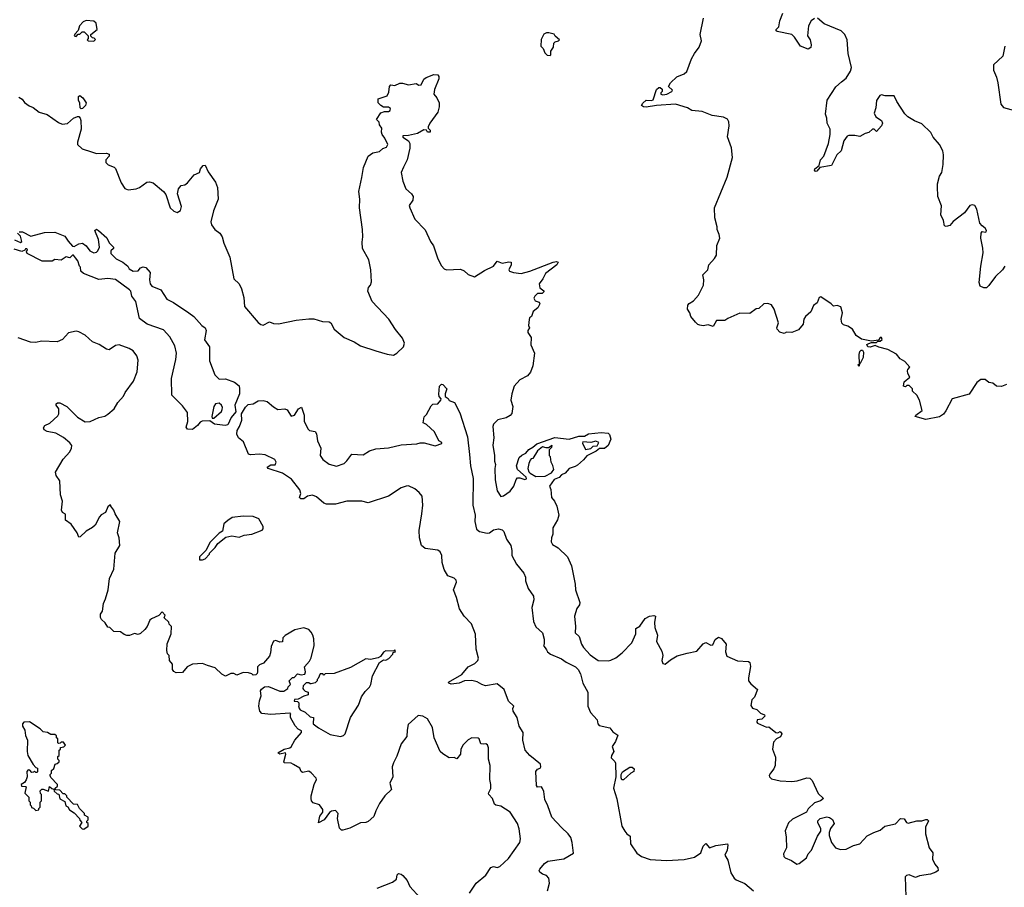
# Model space of a CAD drawing. Extents: x 2220520 to 2384350, y 721165 to 893491.
# Tile 198 of 256: x 2347728 to 2355517, y 817142 to 824003. Entities that reach past the tile are written whole.
import ezdxf

# ---------------------------------------------------------------- set-up
doc = ezdxf.new("R2010")
doc.units = 0

msp = doc.modelspace()

# ---------------------------------------------------------------- linework, layer by layer
at = {"layer": '0CON20XD'}
for points in [[(2354015, 824013.8), (2353988.8, 823995), (2353967.5, 823955), (2353960.8, 823875), (2353980, 823845), (2353990, 823805), (2353985, 823782.5), (2353965, 823770), (2353905, 823793.8), (2353858, 823865), (2353835, 823886), (2353719.3, 823909.3), (2353712.5, 823915), (2353713.3, 823925), (2353733.6, 823946.4), (2353741.4, 823995), (2353765.7, 824055)], [(2348315, 823832.5), (2348327, 823847), (2348318.3, 823858.3), (2348305, 823860), (2348291.7, 823871.7), (2348290, 823885), (2348340, 823925), (2348332.5, 823975), (2348315, 823992.5), (2348253.6, 823996.4), (2348230, 823985), (2348200, 823955), (2348191.7, 823918.3), (2348165, 823890), (2348160, 823875), (2348175, 823870), (2348191.7, 823888.3), (2348205, 823890), (2348223, 823907), (2348237, 823907), (2348270, 823875), (2348270, 823855), (2348262.5, 823845), (2348270, 823835), (2348315, 823832.5)], [(2355533, 821117), (2355495, 821102.5), (2355455.8, 821105.8), (2355425, 821128.8), (2355393.9, 821133.9), (2355365, 821156.7), (2355332.3, 821157.7), (2355300, 821135), (2355238.8, 821041.2), (2355103.3, 821005), (2355055, 820910), (2355035, 820882.5), (2355005, 820863.3), (2354895, 820840), (2354812.5, 820865), (2354817.5, 820875), (2354867, 820913), (2354846, 820995), (2354824.1, 821034.1), (2354790, 821065), (2354790, 821085), (2354765, 821110), (2354745, 821110), (2354735, 821100), (2354720, 821105), (2354725, 821140), (2354770, 821175), (2354752.5, 821205), (2354750, 821225), (2354753, 821237), (2354770, 821255), (2354729.3, 821299.3), (2354692.3, 821322.3), (2354665, 821356.7), (2354595, 821393.8), (2354525, 821412.5), (2354495, 821427.5), (2354455, 821412.5), (2354437, 821417), (2354430, 821435), (2354445, 821442.5), (2354465, 821450), (2354505, 821450), (2354515, 821460), (2354535, 821460), (2354550, 821475), (2354545, 821490), (2354535, 821490), (2354521.7, 821468.3), (2354465, 821460), (2354387.5, 821477.5), (2354343.8, 821505), (2354315, 821556.2), (2354279.5, 821579.5), (2354245, 821590), (2354232.3, 821602.3), (2354226, 821635), (2354235.8, 821685), (2354223, 821733), (2354195, 821742.5), (2354165, 821737.5), (2354147.3, 821757.3), (2354065, 821812.5), (2354052.5, 821805), (2354037.5, 821765), (2354006.4, 821743.6), (2353985, 821692.5), (2353944, 821656), (2353930, 821635), (2353925.9, 821594.1), (2353889.3, 821550.7), (2353835, 821530), (2353795, 821532.5), (2353775, 821522.5), (2353741.7, 821531.7), (2353720, 821555), (2353717.5, 821565), (2353730, 821605), (2353697.5, 821715), (2353675, 821747.5), (2353645, 821760), (2353613.9, 821756.1), (2353575, 821720), (2353555, 821716.7), (2353505, 821680), (2353425, 821683.3), (2353329.3, 821640.7), (2353305, 821623.3), (2353240, 821625), (2353215, 821577.5), (2353175, 821590), (2353135, 821583.3), (2353108.3, 821588.3), (2353093, 821593), (2353075, 821610), (2353036.4, 821656.4), (2353030, 821685), (2353010, 821715), (2353014, 821745), (2353025, 821760), (2353059.4, 821780.6), (2353096.7, 821825), (2353136.2, 821905), (2353140, 821945), (2353132.5, 821985), (2353171.2, 822025), (2353180, 822065), (2353223.8, 822115), (2353238.8, 822141.2), (2353243.4, 822216.6), (2353265.9, 822275.9), (2353262, 822305), (2353246.2, 822345), (2353246.2, 822365), (2353226.7, 822435), (2353223.8, 822515), (2353323.2, 822756.8), (2353365.7, 822914.3), (2353359.1, 822989.1), (2353326.1, 823076.1), (2353340, 823165), (2353336.7, 823195), (2353326, 823216), (2353295, 823233.3), (2353205, 823246.7), (2353126.1, 823276.1), (2353043.9, 823283.9), (2353010, 823305), (2352915, 823335.6), (2352764.2, 823325.8), (2352685, 823312), (2352662.5, 823315), (2352647.5, 823325), (2352657, 823343), (2352685, 823367.5), (2352725, 823364.2), (2352740, 823370), (2352765, 823450), (2352785, 823467.5), (2352795, 823467.5), (2352810, 823455), (2352810, 823435), (2352800, 823425), (2352800, 823415), (2352815, 823410), (2352847.5, 823415), (2352887.5, 823435), (2352892.5, 823445), (2352860, 823475), (2352876.7, 823505), (2352925, 823551.2), (2352985, 823574), (2353005, 823593.3), (2353041.2, 823695), (2353065, 823736.7), (2353104.2, 823785.8), (2353120.8, 823835), (2353110, 823885), (2353136.7, 824015)], [(2355520, 822055), (2355503.1, 822025), (2355446.9, 821973.1), (2355395, 821901.2), (2355375, 821882.5), (2355353.6, 821883.6), (2355327, 821897), (2355318.8, 821925), (2355330.6, 822055), (2355348.2, 822158.2), (2355346.9, 822196.9), (2355330.9, 822275), (2355332.9, 822315), (2355342, 822328), (2355365, 822322), (2355373.8, 822326.2), (2355375.5, 822335), (2355365, 822354), (2355341.7, 822371.7), (2355324, 822395), (2355300, 822505), (2355283.6, 822533.6), (2355265, 822538.8), (2355245, 822533.8), (2355201.2, 822475), (2355111.7, 822408.3), (2355085, 822376), (2355058, 822368), (2355042.7, 822372.7), (2355036.2, 822415), (2355015, 822460), (2355020.7, 822530.7), (2354991.2, 822605), (2354987.5, 822685), (2354987.5, 822705), (2355004, 822765), (2355022, 822795), (2355032.1, 822857.9), (2355035.6, 822935), (2355030, 822965), (2355004, 823015), (2354953.4, 823073.4), (2354935, 823111.2), (2354865, 823180), (2354805, 823203.3), (2354752.5, 823235), (2354729.3, 823259.3), (2354667, 823357), (2354645, 823400), (2354575, 823401.2), (2354545, 823408.8), (2354532.5, 823405), (2354506.1, 823363.9), (2354501.2, 823305), (2354487.5, 823265), (2354500, 823235), (2354546.1, 823206.1), (2354553.3, 823185), (2354546.4, 823163.6), (2354505, 823120), (2354487, 823137), (2354473, 823137), (2354445, 823110), (2354415, 823102.5), (2354375, 823080), (2354335, 823086.7), (2354286.4, 823086.4), (2354275, 823081.2), (2354248, 823045), (2354226.2, 822965), (2354191.2, 822935), (2354149.3, 822850.7), (2354056.7, 822833.3), (2354035, 822806.2), (2354022, 822802), (2354014.1, 822814.1), (2354019.2, 822825), (2354051.2, 822848.8), (2354062.5, 822895), (2354088.9, 822925), (2354125.7, 823025), (2354140, 823095), (2354137.9, 823137.9), (2354116.7, 823185), (2354113.3, 823225), (2354102, 823255), (2354115, 823367.5), (2354185, 823471.2), (2354228.8, 823511.2), (2354265, 823541.2), (2354301.2, 823595), (2354308, 823625), (2354280.6, 823735), (2354274.4, 823845), (2354255, 823886.2), (2354225, 823914), (2354091.3, 823971.3), (2354040, 824015)], [(2351925, 823720), (2351930, 823725), (2351930, 823755), (2351950, 823785), (2351953, 823817), (2351963, 823827), (2351990, 823835), (2351997.5, 823845), (2351963.3, 823873.3), (2351955, 823887.5), (2351915, 823900), (2351895, 823900), (2351875, 823890), (2351853, 823847), (2351850, 823795), (2351870, 823775), (2351881.7, 823741.7), (2351901.7, 823721.7), (2351925, 823720)], [(2355520, 823795), (2355505.7, 823714.3), (2355430, 823645), (2355431.4, 823605), (2355455, 823547.5), (2355464.3, 823505), (2355488.8, 823335), (2355509.6, 823309.6), (2355645, 823272.9)], [(2347721.3, 823391.3), (2347748.8, 823375), (2347767.3, 823347.3), (2347802.2, 823322.2), (2347835, 823310), (2347882, 823272), (2347945, 823252.2), (2348035, 823190), (2348065, 823178.1), (2348105, 823181.1), (2348155, 823224.5), (2348185, 823238.5), (2348197.1, 823237.1), (2348207.8, 823225), (2348212.2, 823205), (2348213.6, 823136.4), (2348186.2, 823035), (2348186.7, 823015), (2348222.8, 822982.8), (2348295, 822958.6), (2348335, 822944.2), (2348415, 822946.9), (2348435, 822940), (2348436.2, 822925), (2348410, 822895), (2348410, 822875), (2348427.5, 822855), (2348475, 822837.5), (2348485, 822826.2), (2348532.1, 822712.1), (2348559.5, 822669.5), (2348585, 822658), (2348650, 822665), (2348676.2, 822675), (2348735, 822717.5), (2348755, 822720), (2348785, 822712), (2348866.7, 822645), (2348885, 822620), (2348918.8, 822515), (2348948, 822488), (2348975, 822477.5), (2349000, 822495), (2349008.8, 822525), (2348977, 822627), (2348983.3, 822665), (2349005, 822692.5), (2349035, 822697.5), (2349055.9, 822714.1), (2349107.5, 822775), (2349150, 822795), (2349157.5, 822825), (2349179.5, 822850.5), (2349195, 822853.3), (2349219.3, 822799.3), (2349278.3, 822718.3), (2349293.3, 822675), (2349298.8, 822585), (2349262.5, 822492.5), (2349240, 822405), (2349245, 822380), (2349272.5, 822345), (2349312.5, 822315), (2349330, 822285), (2349342.5, 822235), (2349391.2, 822125), (2349423.3, 821955), (2349465, 821913.3), (2349484, 821875), (2349500.8, 821805), (2349507.1, 821735), (2349615, 821608), (2349635, 821592.5), (2349655, 821587.5), (2349705, 821613.1), (2349735, 821601.2), (2349775, 821598), (2349914.2, 821625.8), (2350015, 821636.2), (2350055, 821636.2), (2350123, 821617), (2350175, 821613.3), (2350190, 821605), (2350216.7, 821555), (2350295, 821490), (2350375, 821456.7), (2350425, 821423.3), (2350544.1, 821384.1), (2350635, 821356.7), (2350685, 821350), (2350712.5, 821365), (2350763.3, 821415), (2350771.2, 821445), (2350755.8, 821485), (2350702, 821552), (2350647.5, 821635), (2350516.7, 821775), (2350483.3, 821855), (2350487.5, 821885), (2350502.5, 821905), (2350510.7, 821929.3), (2350505.6, 822025.6), (2350491.2, 822105), (2350440.8, 822195), (2350436, 822244), (2350442.5, 822285), (2350440, 822345), (2350415.7, 822515), (2350418.1, 822585), (2350410, 822645), (2350435.5, 822754.5), (2350446.5, 822835), (2350484.4, 822925), (2350520.3, 822949.7), (2350575, 822960), (2350600, 822985), (2350630, 822995), (2350640, 823015), (2350617.5, 823065), (2350596, 823095), (2350590, 823115), (2350592.5, 823145), (2350573, 823173), (2350571.7, 823191.7), (2350550, 823215), (2350583.6, 823266.4), (2350613.3, 823276.7), (2350645, 823277.5), (2350660, 823285), (2350661.7, 823301.7), (2350645, 823312.5), (2350605, 823312.5), (2350583.6, 823323.6), (2350563.3, 823345), (2350563.6, 823376.4), (2350635, 823400), (2350649.3, 823430.7), (2350652.5, 823475), (2350665, 823487.5), (2350695, 823482.5), (2350735, 823500), (2350755, 823500), (2350805, 823487.5), (2350865, 823497.5), (2350885, 823486.7), (2350903, 823487), (2350925, 823532.5), (2350942.5, 823545), (2351005, 823570), (2351035, 823566), (2351043.3, 823555), (2351043.3, 823535), (2351008.3, 823451.7), (2351003.3, 823415), (2351027.5, 823385), (2351046.4, 823346.4), (2351046.7, 823315), (2351037, 823273), (2350972.5, 823185), (2350960, 823155), (2350960, 823145), (2350975, 823130), (2350975, 823113.8), (2350955, 823113.8), (2350945, 823130), (2350925, 823133.3), (2350875, 823104), (2350805, 823086.2), (2350760, 823085), (2350760, 823075), (2350804, 823044), (2350813.8, 823025), (2350813.6, 822986.4), (2350793.8, 822895), (2350763.3, 822836.7), (2350746.7, 822795), (2350759.2, 822725), (2350782, 822665), (2350828, 822625), (2350840, 822605), (2350836.7, 822575), (2350810, 822535), (2350814.2, 822515), (2350855, 822426.7), (2350935, 822342), (2350978, 822248), (2351001.1, 822215), (2351035, 822112), (2351065, 822056), (2351085, 822032), (2351105, 822023.8), (2351215, 822030), (2351245, 822016), (2351275, 821988.8), (2351325, 821970), (2351405, 822018.5), (2351477.2, 822052.8), (2351505, 822094), (2351545, 822077.5), (2351598.6, 822088.6), (2351616.1, 822086.1), (2351616, 822065), (2351597.5, 822025), (2351603.9, 822013.9), (2351633, 822003), (2351695, 821995.8), (2351764.5, 822015.5), (2351947.5, 822085), (2351975, 822090), (2351986.7, 822085), (2351976.2, 822065), (2351886.7, 821995), (2351866.1, 821953.9), (2351837.5, 821915), (2351843, 821883), (2351875, 821860), (2351875, 821850), (2351861.7, 821838.3), (2351825, 821837.5), (2351802.5, 821817.5), (2351795, 821800), (2351805, 821780), (2351838.3, 821768.3), (2351843.3, 821755), (2351826.2, 821725), (2351788.8, 821695), (2351777.5, 821655), (2351760, 821645), (2351757, 821633), (2351752.5, 821585), (2351760, 821565), (2351747.5, 821545), (2351748.3, 821528.3), (2351775, 821490), (2351770.7, 821430.7), (2351801.2, 821365), (2351786.2, 821265), (2351768, 821215), (2351745, 821187.5), (2351683.3, 821155), (2351640, 821105), (2351620, 821045), (2351613.8, 820995), (2351630, 820945), (2351622.3, 820887.7), (2351607.9, 820872.1), (2351575.5, 820854.5), (2351510.3, 820839.7), (2351476, 820805), (2351471.4, 820785), (2351480, 820695), (2351471.2, 820638.8), (2351484.5, 820555.5), (2351482.7, 820512.7), (2351491.2, 820485), (2351485.9, 820454.1), (2351489.4, 820365), (2351506.1, 820276.1), (2351535, 820232), (2351555, 820237.5), (2351608.6, 820275), (2351636.9, 820315), (2351655, 820367.5), (2351665, 820380), (2351685, 820381.2), (2351725, 820366.7), (2351738, 820372), (2351733.3, 820385), (2351666.7, 820446.7), (2351658.7, 820475), (2351679.3, 820540.7), (2351699.9, 820560.1), (2351732.3, 820575), (2351755.1, 820604.9), (2351788.4, 820621.6), (2351820.1, 820649.9), (2351961.2, 820698.8), (2352075, 820686.5), (2352150.8, 820709.2), (2352195, 820710.7), (2352227.9, 820727.9), (2352327.2, 820737.2), (2352384, 820734), (2352392.9, 820722.9), (2352403.2, 820685), (2352384.2, 820635.8), (2352355, 820612.3), (2352315, 820612.9), (2352288.8, 820591.2), (2352215, 820554.6), (2352188.4, 820521.6), (2352139.4, 820480.6), (2352121.7, 820468.3), (2352074.3, 820455), (2352042, 820418), (2352015, 820404.2), (2351995, 820383.5), (2351955, 820365.8), (2351919.4, 820315), (2351928.3, 820288.3), (2351934.5, 820225), (2351958, 820195), (2351977.5, 820155), (2351992, 820085), (2351982.7, 820047.3), (2351946.2, 819985), (2351946, 819935), (2351934, 819905), (2351933, 819873), (2351943, 819853), (2351986.8, 819826.8), (2352060.8, 819755), (2352091.9, 819685), (2352120.8, 819539.2)], [(2348215, 823298.8), (2348206.7, 823305), (2348203.2, 823343.2), (2348194.3, 823365.7), (2348194.2, 823395), (2348205, 823402.5), (2348227.5, 823385), (2348253.3, 823345), (2348250, 823325), (2348225, 823302), (2348215, 823298.8)], [(2347723.6, 822326.4), (2347750, 822325), (2347815, 822292.5), (2347925, 822319.2), (2348005, 822321.9), (2348085, 822290), (2348110.6, 822250.6), (2348145, 822213.3), (2348159.3, 822210.7), (2348195, 822230), (2348225, 822235.8), (2348254, 822215), (2348284.2, 822174.2), (2348315, 822160), (2348335, 822163.8), (2348346.7, 822175), (2348358.8, 822205), (2348351.2, 822265), (2348322.5, 822335), (2348335, 822347.5), (2348352.5, 822335), (2348417, 822277), (2348435, 822237.5), (2348470, 822205), (2348470, 822195), (2348450, 822175), (2348450, 822155), (2348491.7, 822111.7), (2348545, 822086.7), (2348583, 822053), (2348594.1, 822034.1), (2348625, 822013.8), (2348665, 822017.5), (2348685, 822040), (2348705, 822050), (2348725, 822043.3), (2348759.2, 822005), (2348754.3, 821945), (2348761.4, 821915), (2348774.6, 821894.6), (2348845, 821865.8), (2348892.9, 821792.9), (2348945, 821766.9), (2349066.9, 821685), (2349105.3, 821655.3), (2349168.8, 821585), (2349195, 821566.7), (2349202, 821545), (2349190.3, 821470.3), (2349229.1, 821415), (2349228.9, 821305), (2349270.8, 821195), (2349305, 821161.2), (2349355, 821162.5), (2349426.1, 821136.1), (2349465, 821106.7), (2349468.1, 821085), (2349468.1, 821045), (2349429.3, 820955), (2349438.1, 820901.9), (2349402.2, 820857.8), (2349375, 820798), (2349353.6, 820793.6), (2349270, 820805), (2349231.7, 820831.7), (2349172.3, 820827.7), (2349155, 820821.2), (2349135.4, 820794.6), (2349095, 820761.2)], [(2347688.3, 822261.7), (2347735, 822240), (2347745, 822250), (2347735, 822290), (2347710, 822315)], [(2349095, 820761.2), (2349055, 820763.8), (2349045, 820780), (2349058.8, 820825), (2349055.7, 820895.7), (2349015, 820950), (2348931.2, 821035), (2348929.2, 821165), (2348963.8, 821315), (2348968, 821365), (2348954.2, 821425), (2348915.7, 821495), (2348865, 821550), (2348736.2, 821595), (2348675, 821640), (2348645.7, 821775.7), (2348615, 821816.7), (2348606.2, 821855), (2348595.8, 821865.8), (2348485, 821948), (2348425, 821956.2), (2348355, 821948.8), (2348232.5, 821995), (2348212.5, 822015), (2348210, 822045), (2348200, 822055), (2348187, 822097), (2348170.7, 822120.7), (2348155, 822140), (2348145, 822140), (2348125, 822120), (2348095, 822127.5), (2348055, 822102.5), (2348005, 822107.5), (2347985, 822092.5), (2347905, 822094.3), (2347787.5, 822155), (2347782.5, 822167.5), (2347790, 822185), (2347785, 822190), (2347775, 822190), (2347770, 822180), (2347745, 822170.8), (2347685, 822188)], [(2351287.5, 817095), (2351340, 817175), (2351415, 817238), (2351455, 817298), (2351475, 817306), (2351505, 817298), (2351525, 817306), (2351595, 817370), (2351684.1, 817495.9), (2351688.8, 817525), (2351678.8, 817605), (2351666.2, 817645), (2351609.2, 817735), (2351535, 817784), (2351495, 817790), (2351485, 817800), (2351468.6, 817845), (2351440, 817875), (2351437.5, 817885), (2351455, 817922.5), (2351455.5, 817955.5), (2351445.8, 817995), (2351449.4, 818105), (2351436, 818155), (2351437.5, 818245), (2351427.7, 818267.7), (2351415, 818277.5), (2351395, 818272.5), (2351377, 818277), (2351362.5, 818315), (2351355, 818320), (2351305, 818322.5), (2351275, 818307.5), (2351235, 818267.5), (2351218.8, 818235), (2351213.8, 818195), (2351185, 818157.5), (2351165, 818167.5), (2351125, 818166.7), (2351075, 818196.7), (2351055, 818216.7), (2351007.5, 818325), (2350994, 818405), (2350954.1, 818474.1), (2350917.5, 818495), (2350880.7, 818499.3), (2350802.1, 818427.9), (2350792.2, 818385), (2350790, 818335), (2350745, 818276.7), (2350710.9, 818179.1), (2350684.5, 818125.5), (2350675.8, 818095), (2350679.2, 818015), (2350656.2, 817965), (2350670, 817915), (2350616.2, 817865), (2350573.3, 817805), (2350546.4, 817746.4), (2350528.3, 817701.7), (2350485, 817662.5), (2350466.4, 817653.6), (2350425, 817651.2), (2350339.5, 817610.5), (2350285, 817593.3), (2350273, 817593), (2350258.3, 817608.3), (2350243.3, 817685), (2350246.7, 817725), (2350225, 817750), (2350195, 817743.3), (2350177.7, 817732.3), (2350137.5, 817675), (2350092.5, 817652.5), (2350103.3, 817705), (2350126.7, 817735), (2350126.4, 817756.4), (2350100, 817795), (2350050.7, 817810.7), (2350037.5, 817825), (2350033.3, 817845), (2350033.3, 817865), (2350057.5, 817955), (2350076.1, 817993.9), (2350072.5, 818005), (2350035, 818046.2), (2350015, 818058.8), (2349965, 818050), (2349955, 818057.5), (2349943.3, 818083.3), (2349895, 818112.5), (2349875, 818122.5), (2349820, 818125), (2349816.7, 818135), (2349832.5, 818195), (2349830, 818205), (2349785, 818193.3), (2349770, 818205), (2349820, 818235), (2349865, 818244), (2349875, 818252), (2349904.2, 818305.8), (2349958.6, 818365), (2349958.3, 818378.3), (2349932.2, 818392.2), (2349907.9, 818417.9), (2349870.8, 818485), (2349871.2, 818508.8), (2349872.5, 818515), (2349865, 818518.8), (2349715, 818507.5), (2349643.3, 818515), (2349628.8, 818535), (2349618.8, 818575), (2349623.9, 818616.1), (2349638.8, 818655), (2349633.8, 818696.2), (2349640.7, 818709.3), (2349664.1, 818725.9), (2349695, 818730), (2349785, 818693.8), (2349816.4, 818693.6), (2349850, 818715), (2349851.7, 818728.3), (2349870, 818745), (2349860, 818775), (2349885, 818800), (2349898.3, 818801.7), (2349925, 818830), (2349955, 818822.5), (2349983, 818827), (2349990, 818845), (2349980, 818885), (2350019.3, 818930.7), (2350033.6, 818956.4), (2350058.8, 819055), (2350056.1, 819106.1), (2350047.5, 819135), (2350035, 819160), (2350015, 819180), (2349975, 819192.5), (2349905, 819177.5), (2349827, 819133), (2349810, 819115), (2349808.3, 819081.7), (2349785, 819080), (2349755, 819092.5), (2349735, 819087.5), (2349717.5, 819045), (2349713.3, 818995), (2349705, 818970), (2349656.4, 818913.6), (2349625, 818900), (2349610, 818885), (2349610, 818845), (2349607, 818833), (2349595, 818822.5), (2349575, 818820), (2349565, 818830), (2349537, 818837), (2349495, 818840), (2349445, 818820), (2349421.7, 818831.7), (2349398.3, 818831.7), (2349355, 818812.5), (2349327, 818827), (2349275, 818878), (2349213.3, 818896.7), (2349175, 818912.5), (2349095, 818907.5), (2349053.6, 818886.4), (2349015, 818840), (2348965, 818838.8), (2348948, 818848), (2348936.7, 818865), (2348937, 818907), (2348912.5, 818935), (2348910, 818975), (2348898.3, 818988.3), (2348892.5, 819015), (2348893.6, 819066.4), (2348927.5, 819145), (2348930, 819205), (2348911.7, 819221.7), (2348908.3, 819238.3), (2348871.7, 819271.7), (2348880, 819295), (2348855, 819320), (2348828.8, 819291.2), (2348770, 819265), (2348757, 819253), (2348736.7, 819205), (2348718.8, 819181.2), (2348685, 819150), (2348665, 819140), (2348635, 819150), (2348596.4, 819133.6), (2348575, 819133.3), (2348555, 819140), (2348525, 819162.5), (2348474.1, 819164.1), (2348440, 819195), (2348425, 819200), (2348403, 819233), (2348375, 819260), (2348367.5, 819275), (2348368.3, 819301.7), (2348382.5, 819325), (2348390, 819385), (2348407.5, 819422.5), (2348427, 819493), (2348439.2, 819585), (2348472.7, 819657.3), (2348484.3, 819785), (2348520, 819845), (2348516.2, 819905), (2348502.5, 819945), (2348520, 820035), (2348484.2, 820094.2), (2348472.5, 820125), (2348450, 820155), (2348450, 820165), (2348440, 820165), (2348425, 820150), (2348407.5, 820105), (2348373.9, 820086.1), (2348359.3, 820070.7), (2348325.5, 820004.5), (2348305, 819986), (2348255, 819959.2), (2348206.4, 819913.6), (2348195, 819910), (2348182.5, 819945), (2348135, 820012.5), (2348090, 820045), (2348091.7, 820091.7), (2348067.5, 820105), (2348060, 820125), (2348066.2, 820195), (2348050, 820245), (2348046, 820355), (2348017.3, 820397.3), (2348011.2, 820425), (2348071.3, 820528.7), (2348125.7, 820584.3), (2348139.2, 820615), (2348140, 820635), (2348125.7, 820655.7), (2348075, 820700), (2348015, 820732.5), (2347945, 820747.5), (2347920.7, 820760.7), (2347916.7, 820775), (2347927.5, 820795), (2347967.3, 820812.7), (2348030.7, 820869.3), (2348037.5, 820885), (2348037.5, 820925), (2348017.5, 820955), (2348017.5, 820965), (2348027, 820973), (2348045, 820973.3), (2348100, 820945), (2348185, 820858.8), (2348245.9, 820824.1), (2348285, 820826.2), (2348355, 820856.2), (2348401.7, 820868.3), (2348425, 820882.5), (2348475, 820926.7), (2348505, 820976.7), (2348550, 821025), (2348563.3, 821055), (2348629.2, 821145), (2348657.7, 821217.7), (2348665, 821310), (2348654.2, 821344.2), (2348625, 821383.3), (2348595, 821403.3), (2348515, 821431.2), (2348485, 821426.2), (2348435, 821392.5), (2348415, 821396.7), (2348357.5, 821435), (2348305, 821456.2), (2348247, 821507), (2348195.9, 821535.9), (2348175, 821541.2), (2348115, 821526), (2348065.8, 821474.2), (2348025, 821456.7), (2347901.2, 821461.2), (2347855, 821451.1), (2347813.6, 821453.6), (2347715, 821487.5)], [(2354365, 821260), (2354360, 821275), (2354370, 821280), (2354367.5, 821355), (2354375, 821380), (2354385, 821390), (2354395, 821390), (2354403, 821373), (2354399.3, 821330.7), (2354377, 821283), (2354370, 821280), (2354365, 821260)], [(2351902.5, 817115), (2351920, 817175), (2351913.9, 817213.9), (2351896.1, 817236.1), (2351865, 817246.7), (2351842.3, 817262.3), (2351837.5, 817275), (2351842.5, 817285), (2351880.5, 817329.5), (2351905, 817348.8), (2352032.2, 817367.8), (2352107.7, 817412.3), (2352098.8, 817495), (2352086.8, 817535), (2352065.9, 817565), (2352015, 817613.3), (2351936.5, 817695), (2351906.9, 817785), (2351882.9, 817835), (2351875, 817900), (2351865, 817922.5), (2351855, 817937.5), (2351825, 817933.3), (2351815, 817947.5), (2351811.4, 818058.6), (2351823.9, 818076.1), (2351845, 818083.3), (2351850, 818095), (2351846.7, 818115), (2351763.6, 818183.6), (2351725.8, 818225.8), (2351707.1, 818305), (2351710, 818365), (2351680, 818415), (2351664.2, 818485), (2351630.6, 818535), (2351629.2, 818555), (2351636, 818575), (2351593.7, 818613.7), (2351560, 818705), (2351505, 818751.2), (2351414.1, 818735.9), (2351385, 818744.3), (2351347.4, 818767.4), (2351305, 818776.9), (2351246.6, 818773.4), (2351205, 818755.8), (2351141.7, 818748.3), (2351122.5, 818755), (2351120, 818765), (2351225, 818824.4), (2351275.7, 818885), (2351328.7, 818911.3), (2351353.3, 818935), (2351357, 818953), (2351340, 819025), (2351333.4, 819143.4), (2351303.3, 819225), (2351242.9, 819285), (2351206.9, 819345), (2351183.8, 819433.8), (2351159.4, 819495), (2351182.5, 819555), (2351181.7, 819571.7), (2351165, 819586.7), (2351114.2, 819604.2), (2351085, 819653.8), (2351070.1, 819710.1), (2351067.8, 819765), (2351055, 819793.5), (2351035, 819808.1), (2350935, 819821.5), (2350906.8, 819845), (2350890.4, 819905), (2350886.9, 819963.1), (2350909.4, 820095), (2350918, 820165), (2350912.2, 820235), (2350888.1, 820265), (2350855, 820292.2), (2350805, 820315.4), (2350785, 820314.5), (2350745, 820299.6), (2350645, 820235.5), (2350485, 820182), (2350435, 820194.3), (2350315, 820196.4), (2350225, 820171.1), (2350155, 820170.8), (2350135, 820178.9), (2350075, 820230.6), (2350045, 820242.9), (2350005.7, 820234.3), (2349975, 820214), (2349953, 820213), (2349942.5, 820225), (2349951.2, 820255), (2349943.9, 820283.9), (2349879.3, 820369.3), (2349807.2, 820417.2), (2349693.3, 820455), (2349686.7, 820465), (2349715, 820483.8), (2349748.3, 820481.7), (2349756.2, 820505), (2349746.7, 820525), (2349670.8, 820560.8), (2349625, 820567.1), (2349555, 820560.8), (2349537, 820567), (2349497.5, 820665), (2349460, 820695), (2349445.7, 820725.7), (2349448.9, 820755), (2349466.7, 820785), (2349484.4, 820835), (2349482.9, 820887.1), (2349515, 820939.2), (2349535, 820958.8), (2349573.9, 820966.1), (2349615, 820988.8), (2349655, 820992), (2349685, 820984.2), (2349735, 820940.8), (2349770.5, 820920.5), (2349825, 820926), (2349845, 820918.8), (2349875, 820867.5), (2349902.5, 820875), (2349933.1, 820926.9), (2349958.3, 820938.3), (2349978.1, 820875), (2349978.8, 820828.8), (2350006.4, 820766.4), (2350020, 820755), (2350065, 820746.7), (2350075, 820727.5), (2350083.5, 820673.5), (2350110, 820615), (2350106, 820556), (2350125.8, 820525), (2350175, 820488.6), (2350235, 820472.5), (2350295, 820492.5), (2350316.1, 820513.9), (2350355, 820567.5), (2350445, 820562.5), (2350495, 820592.5), (2350545, 820610), (2350645, 820616.2), (2350745, 820640.8), (2350870.7, 820649.3), (2350896.1, 820656.1), (2350927.7, 820657.7), (2351015, 820633.3), (2351068.3, 820651.7), (2351068.3, 820658.3), (2351043, 820673), (2351010, 820745), (2350945, 820802.5), (2350920, 820815), (2350928.3, 820861.7), (2350945, 820880), (2350981.7, 820948.3), (2350996.7, 820963.3), (2351035, 820966.2), (2351060, 820995), (2351062.5, 821005), (2351045, 821022.5), (2351042.7, 821042.7), (2351048.9, 821105), (2351065, 821122), (2351075, 821118.8), (2351107.5, 821085), (2351094, 821045), (2351093, 821023), (2351116.4, 821006.4), (2351125, 820992.5), (2351167.5, 820975), (2351210, 820895), (2351271.4, 820705), (2351285.4, 820565), (2351293.8, 820475), (2351315.4, 820375), (2351313.1, 820163.1), (2351330.6, 820085), (2351329.2, 820035), (2351341.2, 819975), (2351366.1, 819956.1), (2351425, 819942), (2351445, 819946), (2351475, 819970), (2351515, 819976), (2351545, 819968.8), (2351557.5, 819955), (2351578.8, 819895), (2351612, 819845), (2351622, 819805), (2351620.8, 819765), (2351657, 819697), (2351716, 819625), (2351730, 819595), (2351730, 819565), (2351750, 819505), (2351792, 819445), (2351795.7, 819415), (2351780, 819355), (2351791.4, 819245), (2351811.8, 819201.8), (2351863.3, 819155), (2351876.7, 819105), (2351877.5, 819065), (2351872.5, 819055), (2351895, 819020), (2351902.5, 819005), (2351927.5, 818985), (2352015, 818948), (2352051.7, 818921.7), (2352125, 818884.2), (2352145.7, 818865), (2352165, 818830), (2352182.2, 818755), (2352223.3, 818685), (2352223.2, 818573.2), (2352243.1, 818525), (2352297.3, 818467.3), (2352302.5, 818435), (2352311.1, 818421.1), (2352395, 818402.5), (2352420.5, 818370.5), (2352460, 818345), (2352440, 818295), (2352414.2, 818255.8), (2352426.7, 818215), (2352408.8, 818185), (2352406.1, 818166.1), (2352436.8, 818136.8), (2352442.1, 818122.1), (2352443.8, 818015), (2352425.5, 817925), (2352451.5, 817841.5), (2352492.5, 817625), (2352513.8, 817585), (2352530, 817565), (2352557, 817547), (2352560.8, 817485), (2352610.7, 817410.7), (2352645.5, 817385.5), (2352715, 817362.5), (2352845, 817352.9), (2352985, 817361.9), (2353065, 817381.2), (2353116.1, 817413.9), (2353135, 817467.5), (2353155, 817487.5), (2353185, 817452.5), (2353235, 817472), (2353326.1, 817486.1), (2353330, 817475), (2353324, 817435), (2353306.7, 817395), (2353328.8, 817355), (2353352.9, 817255), (2353380, 817215), (2353395, 817200.8), (2353465, 817170.9), (2353532.6, 817112.6)], [(2349251.7, 820851.7), (2349265, 820852.5), (2349323.8, 820905), (2349330.9, 820919.1), (2349332.9, 820935), (2349325.7, 820955), (2349305, 820970), (2349276.7, 820965), (2349264, 820945), (2349247.5, 820865), (2349251.7, 820851.7)], [(2351810.5, 820390.5), (2351885, 820392.5), (2351935, 820420), (2351952.5, 820445), (2351946.4, 820476.4), (2351933, 820503), (2351927, 820547), (2351920, 820555), (2351920, 820605), (2351938.3, 820621.7), (2351940, 820635), (2351911.7, 820618.3), (2351893.6, 820616.4), (2351863.8, 820625), (2351825, 820593.8), (2351788.3, 820531.7), (2351775, 820530), (2351765, 820520), (2351755.9, 820494.1), (2351748.5, 820455), (2351755, 820428.6), (2351765, 820416.5), (2351810.5, 820390.5)], [(2352205, 820603.3), (2352245, 820613.2), (2352265, 820631.2), (2352296.2, 820633.8), (2352308.3, 820658.3), (2352285, 820671.2), (2352245, 820660), (2352183.8, 820665), (2352180, 820655), (2352205, 820603.3)], [(2349151.7, 819731.7), (2349175, 819732.5), (2349195, 819740), (2349230, 819775), (2349230, 819785), (2349275, 819830), (2349295, 819860), (2349359.3, 819910.7), (2349405, 819921.2), (2349465, 819912), (2349505, 819925.8), (2349565, 819933.8), (2349645, 819966.7), (2349653.9, 819976.1), (2349653.8, 819995), (2349620, 820055), (2349575, 820073.8), (2349495, 820077.5), (2349410, 820065), (2349375, 820043.3), (2349343.3, 820015), (2349333, 819957), (2349305, 819942.5), (2349235, 819870), (2349200, 819805), (2349150, 819755), (2349151.7, 819731.7)], [(2352120.8, 819539.2), (2352125.8, 819495), (2352158.8, 819395), (2352156.2, 819375), (2352134.4, 819345.6), (2352115.8, 819285), (2352125.7, 819205), (2352123.1, 819155), (2352155, 819126.2), (2352173.3, 819065), (2352188.9, 819038.9), (2352239.8, 818979.8), (2352305, 818936), (2352385, 818932), (2352405, 818937.1), (2352445, 818957.1), (2352494.5, 818995.5), (2352570.6, 819075), (2352602, 819145), (2352602.7, 819187.3), (2352633.9, 819206.1), (2352675, 819266.7), (2352710, 819285), (2352745, 819290), (2352757.5, 819285), (2352750, 819235), (2352751.2, 819195), (2352773.3, 819135), (2352766.2, 819085), (2352808.3, 819008.3), (2352814.3, 818975), (2352808.8, 818935), (2352815, 818912.5), (2352835, 818907.5), (2352875, 818940), (2352928.3, 818971.7), (2353007, 818993), (2353085, 819010), (2353135, 819067.5), (2353155, 819077.5), (2353195, 819056.7), (2353210.7, 819059.3), (2353229.3, 819100.7), (2353255, 819120), (2353279.5, 819109.5), (2353315.8, 819065.8), (2353310, 819005), (2353320.7, 818970.7), (2353405, 818933.3), (2353493, 818927), (2353505, 818920), (2353508.3, 818888.3), (2353492.7, 818797.3), (2353494.3, 818775), (2353511.1, 818751.1), (2353563.3, 818705), (2353540, 818645), (2353520, 818625), (2353510.7, 818580.7), (2353525, 818557.5), (2353558.3, 818548.3), (2353589.3, 818519.3), (2353620, 818505), (2353622.5, 818495), (2353597.7, 818472.3), (2353562.5, 818465), (2353558.3, 818448.3), (2353565, 818440), (2353635, 818407.5), (2353655, 818410), (2353710, 818365), (2353725, 818362.5), (2353745, 818372.5), (2353755.8, 818355.8), (2353747.6, 818332.4), (2353713.6, 818316.4), (2353690.7, 818289.3), (2353683.8, 818235), (2353708, 818172), (2353703.3, 818105), (2353692.7, 818077.3), (2353666.4, 818043.6), (2353657.5, 818025), (2353660, 818015), (2353675, 818000), (2353745, 817984), (2353835, 817977.5), (2353877.1, 817982.9), (2353955, 818006.2), (2353977.5, 818005), (2353996.7, 817985), (2354045, 817882.5), (2354087.5, 817845), (2354062.5, 817825), (2354015, 817808.8), (2353965, 817762.5), (2353952.5, 817735), (2353840.3, 817679.7), (2353809.5, 817650.5), (2353782.3, 817587.7), (2353791.2, 817538.8), (2353793.3, 817455), (2353768.8, 817405), (2353773.3, 817385), (2353784.3, 817374.3), (2353834.1, 817354.1), (2353875, 817323.3), (2353895, 817328.8), (2353951.2, 817375), (2353966.2, 817405), (2353992.5, 817435), (2354038, 817545), (2354065.6, 817585), (2354065.6, 817605), (2354042, 817655), (2354042, 817668), (2354060, 817685), (2354111.7, 817698.3), (2354135, 817693.3), (2354158.3, 817678.3), (2354172, 817645), (2354142.5, 817607.5), (2354130.4, 817575), (2354131.2, 817551.2), (2354148.8, 817495), (2354182.2, 817455), (2354221.5, 817441.5), (2354265, 817443.1), (2354325, 817471.4), (2354375, 817486), (2354432.4, 817547.6), (2354485, 817576), (2354535, 817593.3), (2354572.5, 817625), (2354655, 817643.3), (2354695, 817686.7), (2354725, 817682.5), (2354743.6, 817653.6), (2354755, 817650), (2354825, 817668), (2354865, 817666.7), (2354895, 817677.5), (2354907, 817677), (2354917.5, 817667.5), (2354893.6, 817616.4), (2354893.8, 817565), (2354923.3, 817455), (2354952.5, 817415), (2354947.5, 817365), (2354966.7, 817325), (2354990, 817295), (2354993.3, 817275), (2354975, 817261.2), (2354934.1, 817245.9), (2354847, 817233), (2354815, 817219.2), (2354765, 817240), (2354743.8, 817236.2), (2354731.4, 817225), (2354738.9, 817065)], [(2350265, 818333.8), (2350288.3, 818341.7), (2350302.5, 818355), (2350345.7, 818484.3), (2350407.7, 818582.3), (2350432.4, 818647.6), (2350460.9, 818689.1), (2350496.2, 818725), (2350505.7, 818744.3), (2350519.2, 818815), (2350575, 818920), (2350605, 818940), (2350625, 818937.5), (2350649.3, 818950.7), (2350680, 818985), (2350681.7, 818998.3), (2350700, 819005), (2350695, 819020), (2350685, 819010), (2350625, 819012.5), (2350605, 819000), (2350583, 818967), (2350565, 818957.5), (2350503, 818943), (2350465, 818947.5), (2350345, 818881.2), (2350215, 818832.5), (2350145, 818830), (2350135, 818820), (2350125, 818830), (2350105, 818830), (2350088.3, 818791.7), (2350080, 818785), (2350080, 818775), (2350065, 818760), (2350035, 818750), (2350025, 818750), (2350015, 818760), (2349995, 818760), (2349970, 818735), (2349967.5, 818715), (2349972.5, 818705), (2349985, 818692.5), (2350010, 818685), (2350010, 818665), (2349975, 818653.3), (2349931.7, 818628.3), (2349903, 818627), (2349900, 818615), (2349925, 818610), (2349935, 818600), (2349937.5, 818575), (2349932.5, 818565), (2349947.5, 818545), (2349985, 818526.2), (2350025, 818488.8), (2350052.5, 818485), (2350050, 818435), (2350091.9, 818401.9), (2350185, 818348.8), (2350265, 818333.8)], [(2348235, 817602.5), (2348270, 817625), (2348270, 817645), (2348260, 817655), (2348260, 817665), (2348270, 817675), (2348270, 817695), (2348241.7, 817711.7), (2348240, 817725), (2348200, 817765), (2348185, 817797.5), (2348155, 817800), (2348100, 817855), (2348100, 817865), (2348085, 817880), (2348071.7, 817881.7), (2348045, 817910), (2348011.7, 817911.7), (2348010, 817925), (2348028.3, 817941.7), (2348027.5, 817955), (2347975, 818010), (2347970, 818025), (2347970, 818035), (2347980, 818045), (2347980, 818065), (2347998.3, 818081.7), (2348010, 818115), (2348025, 818120), (2348040, 818135), (2348040, 818145), (2348030, 818155), (2348030, 818175), (2348040, 818185), (2348040, 818225), (2348050, 818235), (2348051.7, 818248.3), (2348077, 818253), (2348090, 818265), (2348075, 818290), (2348055, 818290), (2348048.3, 818281.7), (2348035, 818280), (2348030, 818285), (2348030, 818315), (2348020, 818325), (2348018.3, 818338.3), (2348005, 818350), (2347975, 818350), (2347947, 818367), (2347915, 818370), (2347890, 818395), (2347805, 818450), (2347761.7, 818448.3), (2347750, 818435), (2347750, 818415), (2347770, 818385), (2347773, 818343), (2347790, 818305), (2347787.5, 818215), (2347792.5, 818185), (2347833.6, 818113.6), (2347855, 818090), (2347870, 818085), (2347870, 818055), (2347865, 818050), (2347855, 818050), (2347845, 818060), (2347838.3, 818051.7), (2347825, 818050), (2347808.3, 818068.3), (2347795, 818070), (2347783.3, 818056.7), (2347786.7, 818015), (2347778.8, 817991.2), (2347765, 817970), (2347740, 817955), (2347741.7, 817941.7), (2347775, 817940), (2347780, 817935), (2347770, 817885), (2347800, 817855), (2347800, 817825), (2347810, 817815), (2347810, 817795), (2347820, 817785), (2347821.7, 817771.7), (2347838.3, 817768.3), (2347855, 817750), (2347880, 817755), (2347880, 817765), (2347890, 817775), (2347890, 817815), (2347900, 817825), (2347900, 817875), (2347893, 817883), (2347890, 817905), (2347902.5, 817917.5), (2347915, 817917.5), (2347957, 817903), (2347965, 817940), (2347981.7, 817921.7), (2347998.3, 817918.3), (2348001.7, 817901.7), (2348025, 817880), (2348038.3, 817878.3), (2348045, 817840), (2348085, 817820), (2348092.5, 817785), (2348108.3, 817778.3), (2348122.5, 817755), (2348159.3, 817729.3), (2348200, 817685), (2348203, 817673), (2348220, 817655), (2348200, 817625), (2348223, 817603), (2348235, 817602.5)], [(2352491.7, 817991.7), (2352487, 818007), (2352486.7, 818035), (2352497.5, 818055), (2352555, 818092), (2352571.7, 818091.7), (2352589.3, 818079.3), (2352585, 818057.5), (2352562.5, 818045), (2352505, 817992.5), (2352491.7, 817991.7)], [(2350555, 817136), (2350678.3, 817181.7), (2350707.5, 817205), (2350715, 817240), (2350725, 817250), (2350745, 817246.7), (2350760, 817235), (2350792.5, 817195)], [(2350792.5, 817195), (2350815, 817147.5), (2350895, 817058)]]:
    msp.add_lwpolyline(points, dxfattribs=at)

doc.saveas('drawing.dxf')
